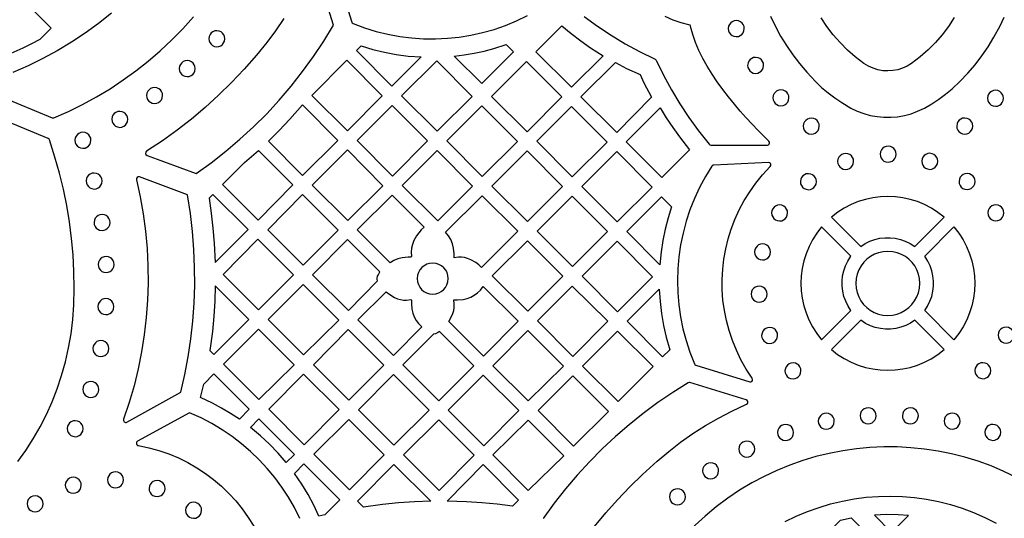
# Model space of a CAD drawing. Header units: millimetres. Extents: x -1176 to 822, y -1617 to -119.
# Tile 53 of 113: x -689 to -482, y -357 to -252. Entities that reach past the tile are written whole.
import ezdxf

# ---------------------------------------------------------------- set-up
doc = ezdxf.new("R2010")
doc.units = ezdxf.units.MM
doc.layers.add('pattern', color=5, linetype='Continuous')

msp = doc.modelspace()

# ---------------------------------------------------------------- linework, layer by layer
at = {"layer": 'pattern'}
for points in [[(-633.9, -251.39), (-635.63, -253.96), (-637.49, -256.47), (-639.64, -259.13), (-642.22, -262.07), (-644.87, -264.88), (-647.6, -267.56), (-650.42, -270.12), (-653.33, -272.56), (-656.33, -274.9), (-659.45, -277.13), (-662.76, -279.32, 0.621192), (-662.67, -280.21), (-652.32, -284.03), (-649.15, -281.75), (-646.08, -279.35), (-643.11, -276.83), (-640.24, -274.19), (-637.49, -271.44), (-634.85, -268.59), (-632.32, -265.63), (-629.92, -262.57), (-627.63, -259.41), (-625.47, -256.16), (-623.43, -252.8), (-627.21, -240.68, 0.695762)], [(-630.52, -356.64), (-631.65, -354.37), (-632.91, -352.18), (-634.29, -350.07), (-635.78, -348.05), (-637.38, -346.12), (-639.08, -344.28), (-640.89, -342.54), (-642.79, -340.91), (-644.78, -339.38), (-646.87, -337.97), (-649.03, -336.67), (-651.28, -335.49), (-653.7, -334.4), (-664.66, -340.38, 0.710447), (-664.5, -341.31), (-662.31, -341.76), (-660.16, -342.35), (-658.07, -343.07), (-656.05, -343.91), (-654.09, -344.88), (-652.2, -345.96), (-650.39, -347.15), (-648.66, -348.46), (-647.01, -349.86), (-645.45, -351.36), (-643.99, -352.96), (-642.63, -354.64), (-641.37, -356.41), (-640.23, -358.26)]]:
    msp.add_lwpolyline(points, format="xyb", dxfattribs=at)
for points in [[(-623.18, -240.65), (-619.6, -252.15), (-619.52, -252.31), (-619.32, -252.46), (-616.91, -253.35), (-614.46, -254.1), (-611.99, -254.71), (-609.5, -255.17), (-607, -255.48), (-604.49, -255.65), (-601.98, -255.68), (-599.47, -255.56), (-596.98, -255.3), (-594.5, -254.9), (-592.05, -254.36), (-589.63, -253.68), (-587.24, -252.85), (-584.9, -251.89), (-582.61, -250.79)], [(-670.15, -250.26), (-672.88, -252.42), (-675.69, -254.46), (-678.58, -256.38), (-681.55, -258.17), (-684.6, -259.83), (-687.72, -261.37), (-690.9, -262.77)], [(-697.6, -266.1), (-682.65, -272.29), (-682.53, -272.32), (-682.28, -272.29), (-679.22, -270.95), (-676.23, -269.48), (-673.3, -267.88), (-670.46, -266.17), (-667.69, -264.34), (-665, -262.4), (-662.4, -260.35), (-659.88, -258.18), (-657.46, -255.91), (-655.14, -253.54), (-652.91, -251.06)], [(-570.68, -250.98), (-567.87, -253.02), (-565, -254.92), (-562.04, -256.7), (-559, -258.36), (-555.75, -259.96), (-555.68, -260), (-555.52, -260.19), (-553.98, -263.33), (-552.32, -266.38), (-550.55, -269.33), (-548.65, -272.21), (-546.62, -275.02), (-544.38, -277.87), (-544.25, -277.99), (-544.01, -278.05), (-532.13, -278.05), (-531.91, -277.99), (-531.74, -277.85), (-531.66, -277.66), (-531.66, -277.44), (-531.79, -277.22), (-532.92, -276.11), (-534.1, -274.91), (-535.32, -273.63), (-536.57, -272.28), (-537.82, -270.87), (-539.07, -269.41), (-540.31, -267.89), (-541.51, -266.33), (-542.66, -264.73), (-543.76, -263.11), (-544.78, -261.46), (-545.71, -259.79), (-546.54, -258.12), (-547.25, -256.45), (-547.83, -254.78), (-548.27, -253.08), (-548.32, -252.93), (-548.4, -252.82), (-548.63, -252.71), (-550.29, -252.28), (-551.96, -251.71), (-553.64, -251)], [(-531.44, -250.88), (-530.47, -252.97), (-529.33, -255.08), (-528.11, -257.1), (-526.79, -259.04), (-525.38, -260.9), (-523.85, -262.7), (-522.01, -264.66), (-520.71, -265.9), (-519.36, -267.05), (-517.96, -268.12), (-516.49, -269.1), (-514.56, -270.24), (-513.23, -270.88), (-511.86, -271.4), (-510.46, -271.79), (-509.03, -272.05), (-507.59, -272.19), (-506.15, -272.19), (-504.71, -272.07), (-503.28, -271.82), (-501.88, -271.44), (-500.51, -270.93), (-499.06, -270.24), (-497.51, -269.34), (-496.02, -268.37), (-494.61, -267.32), (-493.24, -266.2), (-491.61, -264.66), (-489.97, -262.93), (-488.43, -261.13), (-487, -259.28), (-485.67, -257.34), (-484.44, -255.34), (-483.16, -252.97), (-482.27, -251.09)], [(-492.82, -251.21), (-494.01, -253.05), (-495.33, -254.8), (-496.76, -256.46), (-498.32, -258.02), (-499.98, -259.47), (-501.77, -260.84), (-502.7, -261.41), (-503.67, -261.85), (-504.69, -262.17), (-505.72, -262.37), (-506.77, -262.43), (-507.82, -262.38), (-508.86, -262.19), (-509.87, -261.88), (-510.85, -261.45), (-511.85, -260.84), (-513.62, -259.49), (-515.28, -258.04), (-516.84, -256.48), (-518.27, -254.82), (-519.59, -253.07), (-520.79, -251.23)], [(-689.89, -344.67), (-688.21, -342.31), (-686.64, -339.87), (-685.19, -337.34), (-683.86, -334.74), (-682.66, -332.07), (-681.59, -329.33), (-680.65, -326.53), (-679.85, -323.66), (-679.19, -320.74), (-678.67, -317.76), (-678.31, -314.73), (-678.09, -311.66), (-678.01, -308.16), (-678.05, -304.66), (-678.23, -301.16), (-678.54, -297.68), (-678.98, -294.21), (-679.55, -290.77), (-680.25, -287.34), (-681.08, -283.94), (-682.04, -280.58), (-683.23, -276.92), (-683.3, -276.78), (-683.5, -276.63), (-698.77, -270.31)], [(-568.49, -358.36), (-566.12, -355.49), (-563.65, -352.7), (-561.07, -350), (-558.39, -347.37), (-555.35, -344.61), (-552.89, -342.54), (-550.38, -340.6), (-547.8, -338.79), (-545.15, -337.1), (-542.43, -335.51), (-539.62, -334.04), (-536.52, -332.59), (-536.33, -332.44), (-536.24, -332.24), (-536.25, -332.02), (-536.36, -331.83), (-536.57, -331.69), (-548.41, -328.02), (-548.56, -327.99), (-548.8, -328.07), (-552.04, -330.11), (-555.19, -332.26), (-558.25, -334.54), (-561.22, -336.92), (-564.1, -339.42), (-566.89, -342.02), (-569.57, -344.72), (-572.15, -347.53), (-574.62, -350.43), (-576.98, -353.43), (-579.34, -356.67)], [(-479.68, -348.01), (-482.33, -346.74), (-485.03, -345.6), (-487.77, -344.61), (-490.55, -343.76), (-493.35, -343.05), (-496.18, -342.48), (-499.03, -342.05), (-501.9, -341.75), (-504.78, -341.6), (-507.65, -341.59), (-510.53, -341.72), (-513.4, -341.99), (-516.25, -342.4), (-519.09, -342.95), (-521.9, -343.63), (-524.68, -344.46), (-527.43, -345.43), (-530.14, -346.54), (-532.8, -347.79), (-535.41, -349.18), (-537.96, -350.72), (-540.45, -352.39), (-542.87, -354.2), (-545.23, -356.16), (-547.99, -358.68)], [(-528.38, -357.31), (-526.05, -356.17), (-523.68, -355.17), (-521.26, -354.31), (-518.81, -353.58), (-516.33, -352.98), (-513.83, -352.52), (-511.3, -352.19), (-508.77, -352.01), (-506.23, -351.95), (-503.68, -352.03), (-501.15, -352.25), (-498.62, -352.61), (-496.11, -353.1), (-493.62, -353.73), (-491.16, -354.5), (-488.74, -355.41), (-486.35, -356.46), (-484.01, -357.64)]]:
    msp.add_lwpolyline(points, dxfattribs=at)
for points in [[(-691.98, -259.05), (-697.53, -253.43), (-690.22, -246.09), (-682.84, -253.43), (-685.2, -255.79), (-686.99, -256.73), (-688.8, -257.62)], [(-540.36, -253.52), (-540.3, -253.96), (-540.14, -254.35), (-539.88, -254.69), (-539.56, -254.96), (-539.17, -255.13), (-538.67, -255.21), (-538.23, -255.15), (-537.84, -254.99), (-537.5, -254.74), (-537.24, -254.41), (-537.06, -254.02), (-536.99, -253.52), (-537.04, -253.08), (-537.2, -252.69), (-537.46, -252.35), (-537.78, -252.09), (-538.17, -251.91), (-538.67, -251.84), (-539.11, -251.89), (-539.5, -252.06), (-539.84, -252.31), (-540.1, -252.64), (-540.28, -253.02)], [(-649.67, -255.65), (-649.61, -256.09), (-649.45, -256.48), (-649.2, -256.82), (-648.87, -257.08), (-648.49, -257.26), (-647.98, -257.34), (-647.55, -257.28), (-647.15, -257.12), (-646.82, -256.87), (-646.55, -256.54), (-646.37, -256.15), (-646.3, -255.65), (-646.36, -255.21), (-646.52, -254.82), (-646.77, -254.48), (-647.1, -254.22), (-647.49, -254.04), (-647.98, -253.97), (-648.42, -254.02), (-648.82, -254.18), (-649.16, -254.44), (-649.42, -254.76), (-649.6, -255.15)], [(-566.7, -259.23), (-573.34, -265.87), (-580.82, -258.4), (-575.37, -252.94), (-573.42, -254.57), (-571.41, -256.1), (-569.34, -257.55)], [(-598.03, -259.3), (-595.9, -259.04), (-593.8, -258.69), (-591.73, -258.25), (-589.68, -257.71), (-587.06, -256.89), (-585.55, -258.4), (-592.24, -265.09)], [(-617.61, -257.18), (-615.16, -257.91), (-612.69, -258.5), (-610.21, -258.96), (-607.7, -259.29), (-604.96, -259.49), (-611.14, -265.66), (-618.58, -258.15)], [(-655.89, -261.95), (-655.83, -262.39), (-655.67, -262.78), (-655.42, -263.12), (-655.09, -263.38), (-654.71, -263.56), (-654.21, -263.63), (-653.77, -263.58), (-653.37, -263.41), (-653.04, -263.16), (-652.77, -262.84), (-652.6, -262.45), (-652.52, -261.95), (-652.58, -261.51), (-652.74, -261.12), (-652.99, -260.78), (-653.32, -260.51), (-653.71, -260.34), (-654.21, -260.26), (-654.64, -260.32), (-655.04, -260.48), (-655.38, -260.73), (-655.64, -261.06), (-655.82, -261.45)], [(-628.02, -267.58), (-620.6, -260.18), (-613.16, -267.69), (-620.5, -275.02)], [(-594.26, -267.79), (-601.6, -275.13), (-609.11, -267.69), (-601.7, -260.28)], [(-590.21, -267.79), (-582.84, -260.42), (-575.36, -267.9), (-582.7, -275.23)], [(-556.51, -267.97), (-563.84, -275.37), (-571.36, -267.86), (-564.12, -260.69), (-561.76, -261.9), (-558.9, -263.19), (-558.09, -264.91)], [(-536.28, -261.26), (-536.22, -261.69), (-536.06, -262.09), (-535.81, -262.43), (-535.48, -262.69), (-535.09, -262.87), (-534.59, -262.94), (-534.16, -262.88), (-533.76, -262.72), (-533.43, -262.47), (-533.16, -262.14), (-532.99, -261.76), (-532.91, -261.26), (-532.97, -260.82), (-533.13, -260.42), (-533.38, -260.09), (-533.71, -259.82), (-534.09, -259.64), (-534.59, -259.57), (-535.03, -259.63), (-535.43, -259.79), (-535.76, -260.04), (-536.03, -260.37), (-536.2, -260.76)], [(-662.77, -267.61), (-662.71, -268.05), (-662.55, -268.44), (-662.29, -268.78), (-661.97, -269.04), (-661.58, -269.22), (-661.08, -269.3), (-660.64, -269.24), (-660.25, -269.08), (-659.91, -268.82), (-659.65, -268.5), (-659.47, -268.11), (-659.4, -267.61), (-659.45, -267.17), (-659.62, -266.78), (-659.87, -266.44), (-660.19, -266.18), (-660.58, -266), (-661.08, -265.92), (-661.52, -265.98), (-661.91, -266.14), (-662.25, -266.39), (-662.51, -266.72), (-662.69, -267.11)], [(-530.95, -268.09), (-530.89, -268.53), (-530.73, -268.92), (-530.48, -269.26), (-530.15, -269.52), (-529.77, -269.7), (-529.27, -269.78), (-528.83, -269.72), (-528.43, -269.56), (-528.1, -269.3), (-527.83, -268.98), (-527.66, -268.59), (-527.58, -268.09), (-527.64, -267.65), (-527.8, -267.26), (-528.05, -266.92), (-528.38, -266.66), (-528.77, -266.48), (-529.27, -266.4), (-529.7, -266.46), (-530.1, -266.62), (-530.44, -266.88), (-530.7, -267.2), (-530.88, -267.59)], [(-485.81, -268.19), (-485.75, -268.63), (-485.59, -269.03), (-485.34, -269.36), (-485.01, -269.63), (-484.62, -269.8), (-484.12, -269.88), (-483.69, -269.82), (-483.29, -269.66), (-482.95, -269.41), (-482.69, -269.08), (-482.51, -268.69), (-482.44, -268.19), (-482.5, -267.75), (-482.66, -267.36), (-482.91, -267.02), (-483.24, -266.76), (-483.62, -266.58), (-484.12, -266.51), (-484.56, -266.56), (-484.95, -266.73), (-485.29, -266.98), (-485.56, -267.31), (-485.73, -267.69)], [(-670.09, -272.62), (-670.03, -273.06), (-669.87, -273.45), (-669.62, -273.79), (-669.29, -274.06), (-668.9, -274.23), (-668.4, -274.31), (-667.97, -274.25), (-667.57, -274.09), (-667.23, -273.84), (-666.97, -273.51), (-666.79, -273.12), (-666.72, -272.62), (-666.77, -272.18), (-666.94, -271.79), (-667.19, -271.45), (-667.52, -271.19), (-667.9, -271.01), (-668.4, -270.94), (-668.84, -270.99), (-669.24, -271.16), (-669.57, -271.41), (-669.84, -271.74), (-670.01, -272.12)], [(-637.14, -277.22), (-634.85, -274.94), (-632.63, -272.6), (-629.98, -269.59), (-622.55, -277.1), (-629.94, -284.42)], [(-618.47, -277.05), (-611.1, -269.68), (-603.66, -277.18), (-611.03, -284.56)], [(-599.57, -277.15), (-592.24, -269.81), (-584.73, -277.26), (-592.13, -284.66)], [(-573.23, -284.76), (-580.67, -277.25), (-573.34, -269.92), (-565.86, -277.4)], [(-554.69, -270.2), (-553.4, -272.28), (-552.05, -274.31), (-550.64, -276.29), (-548.54, -279.01), (-554.34, -284.87), (-561.82, -277.39)], [(-524.57, -274.06), (-524.51, -274.5), (-524.35, -274.89), (-524.09, -275.23), (-523.77, -275.49), (-523.38, -275.67), (-522.88, -275.74), (-522.44, -275.69), (-522.05, -275.52), (-521.71, -275.27), (-521.45, -274.95), (-521.27, -274.56), (-521.2, -274.06), (-521.25, -273.62), (-521.42, -273.23), (-521.67, -272.89), (-521.99, -272.62), (-522.38, -272.45), (-522.88, -272.37), (-523.32, -272.43), (-523.71, -272.59), (-524.05, -272.84), (-524.31, -273.17), (-524.49, -273.56)], [(-492.28, -274.03), (-492.22, -274.47), (-492.06, -274.87), (-491.81, -275.2), (-491.48, -275.47), (-491.09, -275.65), (-490.59, -275.72), (-490.16, -275.66), (-489.76, -275.5), (-489.43, -275.25), (-489.16, -274.92), (-488.99, -274.53), (-488.91, -274.03), (-488.97, -273.6), (-489.13, -273.2), (-489.38, -272.86), (-489.71, -272.6), (-490.09, -272.42), (-490.59, -272.35), (-491.03, -272.41), (-491.43, -272.57), (-491.76, -272.82), (-492.03, -273.15), (-492.2, -273.53)], [(-677.85, -277.03), (-677.79, -277.47), (-677.63, -277.86), (-677.37, -278.2), (-677.05, -278.47), (-676.66, -278.64), (-676.16, -278.72), (-675.72, -278.66), (-675.33, -278.5), (-674.99, -278.25), (-674.73, -277.92), (-674.55, -277.53), (-674.47, -277.03), (-674.53, -276.59), (-674.69, -276.2), (-674.95, -275.86), (-675.27, -275.6), (-675.66, -275.42), (-676.16, -275.35), (-676.6, -275.4), (-676.99, -275.57), (-677.33, -275.82), (-677.59, -276.15), (-677.77, -276.53)], [(-639.23, -279.17), (-631.96, -286.44), (-639.3, -293.85), (-646.82, -286.34), (-642.15, -281.72)], [(-620.44, -293.92), (-627.89, -286.46), (-620.5, -279.07), (-613.04, -286.6)], [(-594.16, -286.68), (-601.5, -294.02), (-609.01, -286.58), (-601.6, -279.17)], [(-582.7, -279.28), (-575.26, -286.79), (-582.6, -294.12), (-590.11, -286.68)], [(-571.19, -286.77), (-563.84, -279.42), (-556.38, -286.87), (-563.74, -294.22)], [(-508.39, -279.96), (-508.33, -280.4), (-508.17, -280.79), (-507.92, -281.13), (-507.59, -281.4), (-507.2, -281.57), (-506.71, -281.65), (-506.27, -281.59), (-505.87, -281.43), (-505.54, -281.18), (-505.27, -280.85), (-505.1, -280.46), (-505.02, -279.96), (-505.08, -279.52), (-505.24, -279.13), (-505.49, -278.79), (-505.82, -278.53), (-506.21, -278.35), (-506.71, -278.28), (-507.14, -278.33), (-507.54, -278.5), (-507.88, -278.75), (-508.14, -279.07), (-508.32, -279.46)], [(-543.8, -282.46), (-545.16, -284.68), (-546.39, -286.96), (-547.47, -289.29), (-548.41, -291.67), (-549.21, -294.09), (-549.87, -296.55), (-550.38, -299.03), (-550.75, -301.54), (-550.97, -304.07), (-551.05, -306.6), (-550.98, -309.14), (-550.76, -311.67), (-550.4, -314.2), (-549.89, -316.7), (-549.23, -319.19), (-548.43, -321.65), (-547.45, -324.11), (-547.37, -324.25), (-547.15, -324.38), (-535.85, -327.88), (-535.6, -327.89), (-535.4, -327.79), (-535.26, -327.61), (-535.22, -327.39), (-535.31, -327.14), (-536.56, -325.23), (-537.68, -323.27), (-538.65, -321.25), (-539.49, -319.2), (-540.19, -317.1), (-540.75, -314.98), (-541.18, -312.84), (-541.47, -310.69), (-541.63, -308.52), (-541.65, -306.35), (-541.53, -304.19), (-541.28, -302.04), (-540.9, -299.9), (-540.39, -297.79), (-539.74, -295.72), (-538.96, -293.68), (-538.05, -291.68), (-537.01, -289.74), (-535.85, -287.85), (-534.55, -286.03), (-533.12, -284.27), (-531.52, -282.55), (-531.39, -282.35), (-531.38, -282.13), (-531.46, -281.93), (-531.63, -281.79), (-531.88, -281.73), (-543.42, -282.25), (-543.61, -282.29)], [(-517.34, -281.48), (-517.29, -281.92), (-517.12, -282.31), (-516.87, -282.65), (-516.54, -282.92), (-516.16, -283.09), (-515.66, -283.17), (-515.22, -283.11), (-514.83, -282.95), (-514.49, -282.7), (-514.22, -282.37), (-514.05, -281.98), (-513.97, -281.48), (-514.03, -281.04), (-514.19, -280.65), (-514.44, -280.31), (-514.77, -280.05), (-515.16, -279.87), (-515.66, -279.8), (-516.09, -279.85), (-516.49, -280.02), (-516.83, -280.27), (-517.09, -280.59), (-517.27, -280.98)], [(-499.64, -281.46), (-499.58, -281.9), (-499.42, -282.29), (-499.17, -282.63), (-498.84, -282.89), (-498.45, -283.07), (-497.95, -283.15), (-497.51, -283.09), (-497.12, -282.93), (-496.78, -282.67), (-496.52, -282.35), (-496.34, -281.96), (-496.27, -281.46), (-496.32, -281.02), (-496.49, -280.63), (-496.74, -280.29), (-497.06, -280.03), (-497.45, -279.85), (-497.95, -279.77), (-498.39, -279.83), (-498.78, -279.99), (-499.12, -280.25), (-499.39, -280.57), (-499.56, -280.96)], [(-675.49, -285.6), (-675.43, -286.04), (-675.27, -286.43), (-675.02, -286.77), (-674.69, -287.04), (-674.3, -287.21), (-673.8, -287.29), (-673.37, -287.23), (-672.97, -287.07), (-672.63, -286.82), (-672.37, -286.49), (-672.19, -286.1), (-672.12, -285.6), (-672.18, -285.16), (-672.34, -284.77), (-672.59, -284.43), (-672.92, -284.17), (-673.3, -283.99), (-673.8, -283.92), (-674.24, -283.97), (-674.63, -284.14), (-674.97, -284.39), (-675.24, -284.71), (-675.41, -285.1)], [(-525.18, -285.74), (-525.12, -286.18), (-524.96, -286.58), (-524.71, -286.91), (-524.38, -287.18), (-523.99, -287.35), (-523.49, -287.43), (-523.05, -287.37), (-522.66, -287.21), (-522.32, -286.96), (-522.06, -286.63), (-521.88, -286.24), (-521.81, -285.74), (-521.87, -285.31), (-522.03, -284.91), (-522.28, -284.57), (-522.61, -284.31), (-522.99, -284.13), (-523.49, -284.06), (-523.93, -284.12), (-524.32, -284.28), (-524.66, -284.53), (-524.93, -284.86), (-525.1, -285.24)], [(-491.78, -285.71), (-491.73, -286.15), (-491.57, -286.55), (-491.31, -286.88), (-490.99, -287.15), (-490.6, -287.33), (-490.1, -287.4), (-489.66, -287.34), (-489.27, -287.18), (-488.93, -286.93), (-488.67, -286.6), (-488.49, -286.21), (-488.41, -285.71), (-488.47, -285.28), (-488.63, -284.88), (-488.89, -284.55), (-489.21, -284.28), (-489.6, -284.1), (-490.1, -284.03), (-490.54, -284.09), (-490.93, -284.25), (-491.27, -284.5), (-491.53, -284.83), (-491.71, -285.21)], [(-648.33, -302.79), (-641.41, -295.79), (-648.79, -288.41), (-649.61, -289.24), (-649.15, -292.39), (-648.79, -295.55), (-648.53, -298.72)], [(-637.27, -295.88), (-629.94, -288.47), (-622.46, -295.94), (-629.8, -303.35)], [(-604.38, -295.34), (-604.96, -295.9), (-605.47, -296.49), (-605.93, -297.12), (-606.51, -298.14), (-606.84, -298.96), (-607.03, -299.77), (-607.08, -300.6), (-606.99, -301.5), (-607.14, -301.66), (-607.75, -301.66), (-608.96, -301.77), (-609.86, -301.99), (-610.7, -302.32), (-611.54, -302.81), (-618.45, -295.9), (-611.07, -288.59)], [(-592.26, -303.78), (-592.87, -303.25), (-593.51, -302.78), (-594.54, -302.19), (-595.2, -301.91), (-595.84, -301.73), (-596.49, -301.63), (-597.16, -301.63), (-598.06, -301.75), (-598.05, -300.94), (-598.17, -299.75), (-598.39, -298.8), (-598.73, -297.94), (-599.21, -297.15), (-599.83, -296.4), (-592.13, -288.71), (-584.62, -296.15)], [(-573.23, -288.81), (-565.75, -296.23), (-573.14, -303.62), (-580.59, -296.17)], [(-552.27, -291.02), (-553.02, -293.37), (-553.64, -295.73), (-554.13, -298.11), (-554.5, -300.51), (-554.78, -303.25), (-561.71, -296.25), (-554.38, -288.91)], [(-494.9, -293.24), (-496.22, -292.21), (-497.6, -291.32), (-499.04, -290.57), (-500.53, -289.95), (-502.05, -289.48), (-503.61, -289.13), (-505.18, -288.93), (-506.76, -288.86), (-508.34, -288.92), (-509.92, -289.13), (-511.47, -289.47), (-513, -289.94), (-514.48, -290.56), (-515.93, -291.31), (-517.31, -292.19), (-518.65, -293.24), (-512.49, -299.4), (-511.54, -298.79), (-510.55, -298.29), (-509.51, -297.92), (-508.45, -297.67), (-507.37, -297.54), (-506.28, -297.54), (-505.2, -297.65), (-504.14, -297.89), (-503.1, -298.25), (-502.1, -298.74), (-501.07, -299.4)], [(-531.23, -292.33), (-531.18, -292.77), (-531.01, -293.17), (-530.76, -293.5), (-530.43, -293.77), (-530.05, -293.94), (-529.55, -294.02), (-529.11, -293.96), (-528.72, -293.8), (-528.38, -293.55), (-528.12, -293.22), (-527.94, -292.83), (-527.86, -292.33), (-527.92, -291.89), (-528.08, -291.5), (-528.33, -291.16), (-528.66, -290.9), (-529.05, -290.72), (-529.55, -290.65), (-529.98, -290.7), (-530.38, -290.87), (-530.72, -291.12), (-530.98, -291.44), (-531.16, -291.83)], [(-485.73, -292.3), (-485.67, -292.74), (-485.51, -293.13), (-485.25, -293.47), (-484.93, -293.73), (-484.54, -293.91), (-484.04, -293.99), (-483.6, -293.93), (-483.21, -293.77), (-482.87, -293.52), (-482.61, -293.19), (-482.43, -292.8), (-482.35, -292.3), (-482.41, -291.86), (-482.57, -291.47), (-482.83, -291.13), (-483.15, -290.87), (-483.54, -290.69), (-484.04, -290.61), (-484.48, -290.67), (-484.87, -290.83), (-485.21, -291.09), (-485.47, -291.41), (-485.65, -291.8)], [(-673.83, -294.33), (-673.77, -294.77), (-673.61, -295.17), (-673.36, -295.5), (-673.03, -295.77), (-672.64, -295.94), (-672.14, -296.02), (-671.7, -295.96), (-671.31, -295.8), (-670.97, -295.55), (-670.71, -295.22), (-670.53, -294.83), (-670.46, -294.33), (-670.51, -293.89), (-670.68, -293.5), (-670.93, -293.16), (-671.26, -292.9), (-671.64, -292.72), (-672.14, -292.65), (-672.58, -292.7), (-672.97, -292.87), (-673.31, -293.12), (-673.58, -293.44), (-673.75, -293.83)], [(-520.7, -319.03), (-514.53, -312.87), (-515.15, -311.92), (-515.64, -310.92), (-516.01, -309.89), (-516.26, -308.83), (-516.39, -307.75), (-516.39, -306.66), (-516.28, -305.58), (-516.04, -304.52), (-515.68, -303.48), (-515.2, -302.48), (-514.53, -301.45), (-520.7, -295.28), (-521.72, -296.6), (-522.61, -297.98), (-523.36, -299.42), (-523.98, -300.91), (-524.46, -302.43), (-524.8, -303.99), (-525.01, -305.56), (-525.07, -307.14), (-525.01, -308.72), (-524.8, -310.29), (-524.47, -311.85), (-523.99, -313.37), (-523.38, -314.86), (-522.63, -316.3), (-521.74, -317.69)], [(-499.02, -312.87), (-498.41, -311.92), (-497.91, -310.92), (-497.54, -309.89), (-497.29, -308.83), (-497.16, -307.75), (-497.16, -306.66), (-497.28, -305.58), (-497.51, -304.52), (-497.87, -303.48), (-498.36, -302.48), (-499.02, -301.45), (-492.86, -295.28), (-491.83, -296.6), (-490.94, -297.98), (-490.19, -299.42), (-489.58, -300.91), (-489.1, -302.43), (-488.75, -303.99), (-488.55, -305.56), (-488.48, -307.14), (-488.55, -308.72), (-488.75, -310.29), (-489.09, -311.85), (-489.57, -313.37), (-490.18, -314.86), (-490.93, -316.3), (-491.81, -317.69), (-492.86, -319.03)], [(-639.34, -297.86), (-631.86, -305.34), (-639.2, -312.75), (-646.67, -305.27)], [(-614.17, -306.64), (-614.24, -306.35), (-614.25, -306.08), (-614.14, -305.64), (-614.05, -305.42), (-613.65, -304.74), (-620.48, -297.92), (-627.82, -305.33), (-620.3, -312.84)], [(-582.52, -313), (-590.01, -305.58), (-582.63, -298.21), (-575.14, -305.63)], [(-563.67, -313.16), (-571.12, -305.65), (-563.74, -298.28), (-556.3, -305.78)], [(-534.82, -300.54), (-534.76, -300.98), (-534.6, -301.37), (-534.35, -301.71), (-534.02, -301.97), (-533.64, -302.15), (-533.14, -302.23), (-532.7, -302.17), (-532.3, -302.01), (-531.97, -301.75), (-531.7, -301.43), (-531.53, -301.04), (-531.45, -300.54), (-531.51, -300.1), (-531.67, -299.71), (-531.92, -299.37), (-532.25, -299.11), (-532.64, -298.93), (-533.14, -298.85), (-533.57, -298.91), (-533.97, -299.07), (-534.3, -299.32), (-534.57, -299.65), (-534.75, -300.04)], [(-513.52, -307.16), (-513.45, -308.15), (-513.23, -309.1), (-512.9, -309.99), (-512.44, -310.82), (-511.87, -311.57), (-511.21, -312.23), (-510.46, -312.8), (-509.64, -313.26), (-508.75, -313.61), (-507.8, -313.82), (-506.78, -313.9), (-505.78, -313.83), (-504.84, -313.61), (-503.94, -313.27), (-503.12, -312.82), (-502.37, -312.25), (-501.7, -311.59), (-501.13, -310.84), (-500.67, -310.02), (-500.33, -309.13), (-500.12, -308.18), (-500.04, -307.16), (-500.11, -306.16), (-500.32, -305.21), (-500.66, -304.32), (-501.12, -303.49), (-501.68, -302.74), (-502.34, -302.08), (-503.09, -301.51), (-503.92, -301.05), (-504.81, -300.71), (-505.75, -300.49), (-506.78, -300.41), (-507.77, -300.49), (-508.72, -300.7), (-509.61, -301.04), (-510.44, -301.49), (-511.19, -302.06), (-511.85, -302.72), (-512.42, -303.47), (-512.88, -304.29), (-513.23, -305.19), (-513.44, -306.13)], [(-672.96, -303.19), (-672.9, -303.63), (-672.74, -304.02), (-672.48, -304.36), (-672.16, -304.62), (-671.77, -304.8), (-671.27, -304.88), (-670.83, -304.82), (-670.44, -304.66), (-670.1, -304.4), (-669.84, -304.08), (-669.66, -303.69), (-669.59, -303.19), (-669.64, -302.75), (-669.81, -302.36), (-670.06, -302.02), (-670.38, -301.76), (-670.77, -301.58), (-671.27, -301.5), (-671.71, -301.56), (-672.1, -301.72), (-672.44, -301.98), (-672.7, -302.3), (-672.88, -302.69)], [(-605.82, -306.15), (-605.76, -306.81), (-605.57, -307.42), (-605.28, -307.97), (-604.88, -308.45), (-604.41, -308.85), (-603.86, -309.16), (-603.26, -309.35), (-602.55, -309.43), (-601.9, -309.36), (-601.29, -309.18), (-600.74, -308.88), (-600.25, -308.49), (-599.85, -308.01), (-599.55, -307.47), (-599.35, -306.86), (-599.28, -306.15), (-599.34, -305.5), (-599.53, -304.89), (-599.82, -304.34), (-600.22, -303.86), (-600.69, -303.46), (-601.24, -303.15), (-601.84, -302.96), (-602.55, -302.88), (-603.2, -302.95), (-603.81, -303.13), (-604.36, -303.43), (-604.85, -303.82), (-605.25, -304.3), (-605.55, -304.84), (-605.75, -305.45)], [(-648.31, -307.69), (-648.41, -310.89), (-648.61, -314.08), (-648.91, -317.26), (-649.44, -321.31), (-648.6, -322.15), (-641.26, -314.74)], [(-629.84, -307.36), (-622.32, -314.87), (-629.73, -322.21), (-637.17, -314.77)], [(-598.59, -314.16), (-598.31, -313.5), (-598.12, -312.86), (-598.03, -312.21), (-598.02, -311.54), (-598.14, -310.64), (-597.34, -310.65), (-596.14, -310.53), (-595.32, -310.34), (-594.54, -310.05), (-593.81, -309.66), (-593.14, -309.17), (-592.53, -308.6), (-591.91, -307.82), (-584.55, -315.11), (-591.86, -322.49), (-599.17, -315.18)], [(-565.68, -315.13), (-573.05, -322.57), (-580.52, -315.04), (-573.18, -307.71)], [(-552.67, -321.12), (-554.19, -322.64), (-561.61, -315.14), (-554.87, -308.4), (-554.71, -310.97), (-554.42, -313.5), (-553.99, -316), (-553.42, -318.48)], [(-535.54, -309.43), (-535.49, -309.87), (-535.32, -310.26), (-535.07, -310.6), (-534.75, -310.86), (-534.36, -311.04), (-533.86, -311.11), (-533.42, -311.06), (-533.03, -310.89), (-532.69, -310.64), (-532.43, -310.31), (-532.25, -309.93), (-532.17, -309.43), (-532.23, -308.99), (-532.39, -308.6), (-532.65, -308.26), (-532.97, -307.99), (-533.36, -307.82), (-533.86, -307.74), (-534.3, -307.8), (-534.69, -307.96), (-535.03, -308.21), (-535.29, -308.54), (-535.47, -308.93)], [(-673.01, -312.05), (-672.95, -312.49), (-672.79, -312.88), (-672.54, -313.22), (-672.21, -313.48), (-671.82, -313.66), (-671.32, -313.73), (-670.89, -313.68), (-670.49, -313.51), (-670.16, -313.26), (-669.89, -312.94), (-669.71, -312.55), (-669.64, -312.05), (-669.7, -311.61), (-669.86, -311.22), (-670.11, -310.88), (-670.44, -310.61), (-670.82, -310.44), (-671.32, -310.36), (-671.76, -310.42), (-672.16, -310.58), (-672.49, -310.83), (-672.76, -311.16), (-672.93, -311.55)], [(-612.36, -308.96), (-611.59, -309.52), (-610.56, -310.12), (-609.93, -310.38), (-609.3, -310.57), (-608.68, -310.67), (-608.04, -310.68), (-607.14, -310.58), (-607.04, -310.67), (-607.04, -311.38), (-606.93, -312.56), (-606.73, -313.44), (-606.44, -314.23), (-606.05, -314.96), (-605.54, -315.63), (-604.84, -316.32), (-610.8, -322.34), (-618.3, -314.84)], [(-518.65, -321.08), (-517.34, -322.1), (-515.95, -322.99), (-514.51, -323.74), (-513.03, -324.36), (-511.5, -324.84), (-509.95, -325.18), (-508.38, -325.38), (-506.79, -325.45), (-505.21, -325.39), (-503.64, -325.18), (-502.09, -324.84), (-500.56, -324.37), (-499.07, -323.75), (-497.63, -323.01), (-496.25, -322.12), (-494.9, -321.08), (-501.07, -314.91), (-502.01, -315.52), (-503.01, -316.02), (-504.04, -316.39), (-505.11, -316.64), (-506.18, -316.77), (-507.27, -316.77), (-508.35, -316.66), (-509.41, -316.42), (-510.45, -316.06), (-511.45, -315.57), (-512.49, -314.91)], [(-646.57, -324.17), (-639.23, -316.76), (-631.72, -324.27), (-639.13, -331.61)], [(-620.33, -316.86), (-612.82, -324.37), (-620.23, -331.71), (-627.67, -324.27)], [(-533.33, -318.11), (-533.27, -318.54), (-533.11, -318.94), (-532.86, -319.27), (-532.53, -319.54), (-532.14, -319.71), (-531.64, -319.79), (-531.21, -319.73), (-530.81, -319.57), (-530.48, -319.32), (-530.21, -318.99), (-530.03, -318.61), (-529.96, -318.11), (-530.02, -317.67), (-530.18, -317.27), (-530.43, -316.94), (-530.76, -316.67), (-531.14, -316.49), (-531.64, -316.42), (-532.08, -316.48), (-532.48, -316.64), (-532.81, -316.89), (-533.08, -317.22), (-533.25, -317.61)], [(-483.58, -318.06), (-483.52, -318.49), (-483.36, -318.89), (-483.1, -319.23), (-482.78, -319.49), (-482.39, -319.67), (-481.89, -319.74), (-481.45, -319.68), (-481.06, -319.52), (-480.72, -319.27), (-480.46, -318.94), (-480.28, -318.56), (-480.21, -318.06), (-480.26, -317.62), (-480.43, -317.22), (-480.68, -316.89), (-481, -316.62), (-481.39, -316.45), (-481.89, -316.37), (-482.33, -316.43), (-482.72, -316.59), (-483.06, -316.84), (-483.32, -317.17), (-483.5, -317.56)], [(-601.13, -317.26), (-601.36, -317.43), (-602, -317.75), (-602.39, -317.84), (-608.81, -324.33), (-601.28, -331.85), (-593.88, -324.52)], [(-582.43, -331.91), (-589.87, -324.48), (-582.55, -317.09), (-575.04, -324.6)], [(-556.19, -324.64), (-563.53, -332.05), (-571.03, -324.56), (-563.66, -317.19)], [(-674.06, -320.88), (-674, -321.32), (-673.84, -321.71), (-673.59, -322.05), (-673.26, -322.31), (-672.88, -322.49), (-672.38, -322.57), (-671.94, -322.51), (-671.54, -322.35), (-671.21, -322.09), (-670.94, -321.77), (-670.77, -321.38), (-670.69, -320.88), (-670.75, -320.44), (-670.91, -320.05), (-671.16, -319.71), (-671.49, -319.45), (-671.88, -319.27), (-672.38, -319.19), (-672.81, -319.25), (-673.21, -319.41), (-673.55, -319.66), (-673.81, -319.99), (-673.99, -320.38)], [(-528.42, -325.57), (-528.36, -326.01), (-528.2, -326.41), (-527.95, -326.74), (-527.62, -327.01), (-527.23, -327.18), (-526.73, -327.26), (-526.3, -327.2), (-525.9, -327.04), (-525.57, -326.79), (-525.3, -326.46), (-525.13, -326.07), (-525.05, -325.57), (-525.11, -325.14), (-525.27, -324.74), (-525.52, -324.4), (-525.85, -324.14), (-526.23, -323.96), (-526.73, -323.89), (-527.17, -323.95), (-527.57, -324.11), (-527.9, -324.36), (-528.17, -324.69), (-528.34, -325.07)], [(-488.47, -325.53), (-488.41, -325.97), (-488.25, -326.36), (-488, -326.7), (-487.67, -326.97), (-487.29, -327.14), (-486.79, -327.22), (-486.35, -327.16), (-485.95, -327), (-485.62, -326.75), (-485.35, -326.42), (-485.18, -326.03), (-485.1, -325.53), (-485.16, -325.09), (-485.32, -324.7), (-485.57, -324.36), (-485.9, -324.1), (-486.29, -323.92), (-486.79, -323.85), (-487.22, -323.9), (-487.62, -324.07), (-487.95, -324.32), (-488.22, -324.64), (-488.4, -325.03)], [(-643.24, -335.75), (-645.09, -334.54), (-646.97, -333.41), (-648.9, -332.37), (-651.4, -331.19), (-650.74, -328.37), (-648.61, -326.22), (-641.17, -333.65)], [(-629.59, -341.14), (-637.07, -333.67), (-629.73, -326.26), (-622.25, -333.74)], [(-610.83, -326.36), (-603.32, -333.87), (-610.73, -341.21), (-618.17, -333.77)], [(-599.27, -333.87), (-591.93, -326.46), (-584.45, -333.94), (-591.79, -341.35)], [(-565.54, -334.1), (-572.92, -341.41), (-580.38, -333.95), (-573.03, -326.61)], [(-676.19, -329.5), (-676.13, -329.94), (-675.97, -330.33), (-675.72, -330.67), (-675.39, -330.93), (-675, -331.11), (-674.5, -331.19), (-674.06, -331.13), (-673.67, -330.97), (-673.33, -330.72), (-673.07, -330.39), (-672.89, -330), (-672.82, -329.5), (-672.87, -329.06), (-673.04, -328.67), (-673.29, -328.33), (-673.62, -328.07), (-674, -327.89), (-674.5, -327.81), (-674.94, -327.87), (-675.34, -328.03), (-675.67, -328.29), (-675.94, -328.61), (-676.11, -329)], [(-512.61, -335.04), (-512.55, -335.47), (-512.39, -335.87), (-512.14, -336.21), (-511.81, -336.47), (-511.42, -336.65), (-510.92, -336.72), (-510.49, -336.67), (-510.09, -336.5), (-509.76, -336.25), (-509.49, -335.92), (-509.32, -335.54), (-509.24, -335.04), (-509.3, -334.6), (-509.46, -334.2), (-509.71, -333.87), (-510.04, -333.6), (-510.43, -333.43), (-510.92, -333.35), (-511.36, -333.41), (-511.76, -333.57), (-512.09, -333.82), (-512.36, -334.15), (-512.54, -334.54)], [(-503.72, -335.04), (-503.66, -335.48), (-503.5, -335.87), (-503.25, -336.21), (-502.92, -336.48), (-502.53, -336.65), (-502.04, -336.73), (-501.6, -336.67), (-501.2, -336.51), (-500.87, -336.26), (-500.6, -335.93), (-500.43, -335.54), (-500.35, -335.04), (-500.41, -334.6), (-500.57, -334.21), (-500.82, -333.87), (-501.15, -333.61), (-501.54, -333.43), (-502.04, -333.36), (-502.47, -333.41), (-502.87, -333.57), (-503.2, -333.83), (-503.47, -334.15), (-503.64, -334.54)], [(-521.41, -336.19), (-521.36, -336.62), (-521.19, -337.02), (-520.94, -337.36), (-520.62, -337.62), (-520.23, -337.8), (-519.73, -337.87), (-519.29, -337.81), (-518.9, -337.65), (-518.56, -337.4), (-518.3, -337.07), (-518.12, -336.69), (-518.04, -336.19), (-518.1, -335.75), (-518.26, -335.35), (-518.52, -335.02), (-518.84, -334.75), (-519.23, -334.58), (-519.73, -334.5), (-520.17, -334.56), (-520.56, -334.72), (-520.9, -334.97), (-521.16, -335.3), (-521.34, -335.69)], [(-494.93, -336.16), (-494.87, -336.59), (-494.71, -336.99), (-494.46, -337.32), (-494.13, -337.59), (-493.74, -337.77), (-493.24, -337.84), (-492.8, -337.78), (-492.41, -337.62), (-492.07, -337.37), (-491.81, -337.04), (-491.63, -336.66), (-491.56, -336.16), (-491.62, -335.72), (-491.78, -335.32), (-492.03, -334.99), (-492.36, -334.72), (-492.74, -334.54), (-493.24, -334.47), (-493.68, -334.53), (-494.07, -334.69), (-494.41, -334.94), (-494.68, -335.27), (-494.85, -335.66)], [(-679.48, -337.74), (-679.43, -338.18), (-679.26, -338.58), (-679.01, -338.91), (-678.69, -339.18), (-678.3, -339.35), (-677.8, -339.43), (-677.36, -339.37), (-676.97, -339.21), (-676.63, -338.96), (-676.37, -338.63), (-676.19, -338.24), (-676.11, -337.74), (-676.17, -337.31), (-676.33, -336.91), (-676.58, -336.57), (-676.91, -336.31), (-677.3, -336.13), (-677.8, -336.06), (-678.24, -336.11), (-678.63, -336.28), (-678.97, -336.53), (-679.23, -336.86), (-679.41, -337.24)], [(-640.91, -337.48), (-639.12, -335.7), (-631.64, -343.18), (-633.37, -344.89), (-635.08, -342.9), (-636.89, -341.02), (-638.79, -339.25)], [(-627.6, -343.13), (-620.2, -335.79), (-612.75, -343.23), (-620.09, -350.64)], [(-601.19, -350.75), (-608.7, -343.23), (-601.29, -335.89), (-593.85, -343.34)], [(-582.44, -350.79), (-574.99, -343.49), (-582.43, -335.98), (-589.87, -343.27)], [(-529.98, -338.54), (-529.92, -338.98), (-529.76, -339.37), (-529.51, -339.71), (-529.18, -339.97), (-528.79, -340.15), (-528.29, -340.22), (-527.86, -340.17), (-527.46, -340), (-527.12, -339.75), (-526.86, -339.43), (-526.68, -339.04), (-526.61, -338.54), (-526.67, -338.1), (-526.83, -337.71), (-527.08, -337.37), (-527.41, -337.1), (-527.79, -336.93), (-528.29, -336.85), (-528.73, -336.91), (-529.13, -337.07), (-529.46, -337.32), (-529.73, -337.65), (-529.9, -338.04)], [(-486.37, -338.51), (-486.31, -338.95), (-486.15, -339.35), (-485.89, -339.68), (-485.57, -339.95), (-485.18, -340.12), (-484.68, -340.2), (-484.24, -340.14), (-483.85, -339.98), (-483.51, -339.73), (-483.25, -339.4), (-483.07, -339.01), (-483, -338.51), (-483.05, -338.08), (-483.22, -337.68), (-483.47, -337.34), (-483.79, -337.08), (-484.18, -336.9), (-484.68, -336.83), (-485.12, -336.88), (-485.51, -337.05), (-485.85, -337.3), (-486.11, -337.63), (-486.29, -338.01)], [(-538.14, -342.04), (-538.08, -342.48), (-537.92, -342.87), (-537.67, -343.21), (-537.34, -343.48), (-536.95, -343.65), (-536.45, -343.73), (-536.02, -343.67), (-535.62, -343.51), (-535.29, -343.26), (-535.02, -342.93), (-534.85, -342.54), (-534.77, -342.04), (-534.83, -341.6), (-534.99, -341.21), (-535.24, -340.87), (-535.57, -340.61), (-535.95, -340.43), (-536.45, -340.35), (-536.89, -340.41), (-537.29, -340.57), (-537.62, -340.83), (-537.89, -341.15), (-538.07, -341.54)], [(-625.27, -355.88), (-626.5, -356.18), (-627.57, -353.86), (-628.76, -351.63), (-630.07, -349.46), (-631.62, -347.18), (-629.64, -345.18), (-622.12, -352.69)], [(-602.98, -353), (-606.38, -353.13), (-609.75, -353.36), (-613.11, -353.7), (-617.15, -354.26), (-618.39, -353.02), (-610.72, -345.26)], [(-585.74, -354.07), (-588.97, -353.65), (-592.19, -353.33), (-595.43, -353.12), (-599.5, -352.99), (-591.9, -345.31), (-584.47, -352.81)], [(-545.75, -346.61), (-545.7, -347.05), (-545.53, -347.45), (-545.28, -347.79), (-544.96, -348.05), (-544.57, -348.23), (-544.07, -348.3), (-543.63, -348.24), (-543.24, -348.08), (-542.9, -347.83), (-542.64, -347.5), (-542.46, -347.12), (-542.38, -346.61), (-542.44, -346.18), (-542.6, -345.78), (-542.86, -345.45), (-543.18, -345.18), (-543.57, -345.01), (-544.07, -344.93), (-544.51, -344.99), (-544.9, -345.15), (-545.24, -345.4), (-545.5, -345.73), (-545.68, -346.11)], [(-679.87, -349.66), (-679.82, -350.09), (-679.65, -350.49), (-679.4, -350.82), (-679.08, -351.09), (-678.69, -351.27), (-678.19, -351.34), (-677.75, -351.28), (-677.36, -351.12), (-677.02, -350.87), (-676.76, -350.54), (-676.58, -350.16), (-676.5, -349.66), (-676.56, -349.22), (-676.72, -348.82), (-676.98, -348.49), (-677.3, -348.22), (-677.69, -348.04), (-678.19, -347.97), (-678.63, -348.03), (-679.02, -348.19), (-679.36, -348.44), (-679.62, -348.77), (-679.8, -349.16)], [(-671, -348.52), (-670.94, -348.96), (-670.78, -349.36), (-670.52, -349.69), (-670.2, -349.96), (-669.81, -350.13), (-669.31, -350.21), (-668.87, -350.15), (-668.48, -349.99), (-668.14, -349.74), (-667.88, -349.41), (-667.7, -349.02), (-667.62, -348.52), (-667.68, -348.09), (-667.84, -347.69), (-668.1, -347.35), (-668.42, -347.09), (-668.81, -346.91), (-669.31, -346.84), (-669.75, -346.89), (-670.14, -347.06), (-670.48, -347.31), (-670.74, -347.64), (-670.92, -348.02)], [(-662.25, -350.35), (-662.19, -350.79), (-662.03, -351.19), (-661.78, -351.52), (-661.45, -351.79), (-661.06, -351.96), (-660.56, -352.04), (-660.13, -351.98), (-659.73, -351.82), (-659.4, -351.57), (-659.13, -351.24), (-658.96, -350.85), (-658.88, -350.35), (-658.94, -349.92), (-659.1, -349.52), (-659.35, -349.18), (-659.68, -348.92), (-660.06, -348.74), (-660.56, -348.67), (-661, -348.73), (-661.4, -348.89), (-661.73, -349.14), (-662, -349.47), (-662.17, -349.85)], [(-687.92, -353.56), (-687.86, -354), (-687.7, -354.4), (-687.45, -354.74), (-687.12, -355), (-686.73, -355.18), (-686.23, -355.25), (-685.79, -355.19), (-685.4, -355.03), (-685.06, -354.78), (-684.8, -354.45), (-684.62, -354.07), (-684.55, -353.56), (-684.6, -353.13), (-684.76, -352.73), (-685.02, -352.4), (-685.35, -352.13), (-685.73, -351.95), (-686.23, -351.88), (-686.67, -351.94), (-687.06, -352.1), (-687.4, -352.35), (-687.66, -352.68), (-687.84, -353.06)], [(-552.74, -352.09), (-552.68, -352.52), (-552.52, -352.92), (-552.27, -353.26), (-551.94, -353.52), (-551.55, -353.7), (-551.05, -353.77), (-550.62, -353.72), (-550.22, -353.55), (-549.89, -353.3), (-549.62, -352.97), (-549.45, -352.59), (-549.37, -352.09), (-549.43, -351.65), (-549.59, -351.25), (-549.84, -350.92), (-550.17, -350.65), (-550.56, -350.48), (-551.05, -350.4), (-551.49, -350.46), (-551.89, -350.62), (-552.22, -350.87), (-552.49, -351.2), (-552.66, -351.59)], [(-654.56, -354.92), (-654.5, -355.36), (-654.34, -355.76), (-654.08, -356.09), (-653.76, -356.36), (-653.37, -356.54), (-652.87, -356.61), (-652.43, -356.55), (-652.04, -356.39), (-651.7, -356.14), (-651.44, -355.81), (-651.26, -355.42), (-651.19, -354.92), (-651.24, -354.49), (-651.41, -354.09), (-651.66, -353.76), (-651.98, -353.49), (-652.37, -353.31), (-652.87, -353.24), (-653.31, -353.3), (-653.7, -353.46), (-654.04, -353.71), (-654.3, -354.04), (-654.48, -354.42)], [(-502.42, -356), (-504.61, -355.85), (-507.03, -355.81), (-509.61, -355.92), (-505.97, -359.58)], [(-516.72, -357.02), (-514.49, -356.54), (-508.78, -362.3), (-515.36, -368.93), (-521.96, -362.27)]]:
    msp.add_lwpolyline(points, close=True, dxfattribs=at)
msp.add_lwpolyline([(-664.92, -285.35), (-664.13, -288.93), (-663.49, -292.54), (-663, -296.17), (-662.66, -299.8), (-662.48, -303.44), (-662.45, -307.08), (-662.57, -310.72), (-662.83, -314.35), (-663.25, -317.97), (-663.82, -321.57), (-664.54, -325.14), (-665.41, -328.69), (-666.43, -332.21), (-667.62, -335.75, 0.693344), (-666.91, -336.36), (-655.57, -330.03), (-654.73, -326.33), (-654.03, -322.61), (-653.47, -318.86), (-653.05, -315.11), (-652.78, -311.34), (-652.64, -307.56), (-652.65, -303.78), (-652.79, -300), (-653.08, -296.23), (-653.51, -292.46), (-654.13, -288.5), (-664.26, -284.76, 0.600247)], format="xyb", close=True, dxfattribs=at)

doc.saveas('drawing.dxf')
